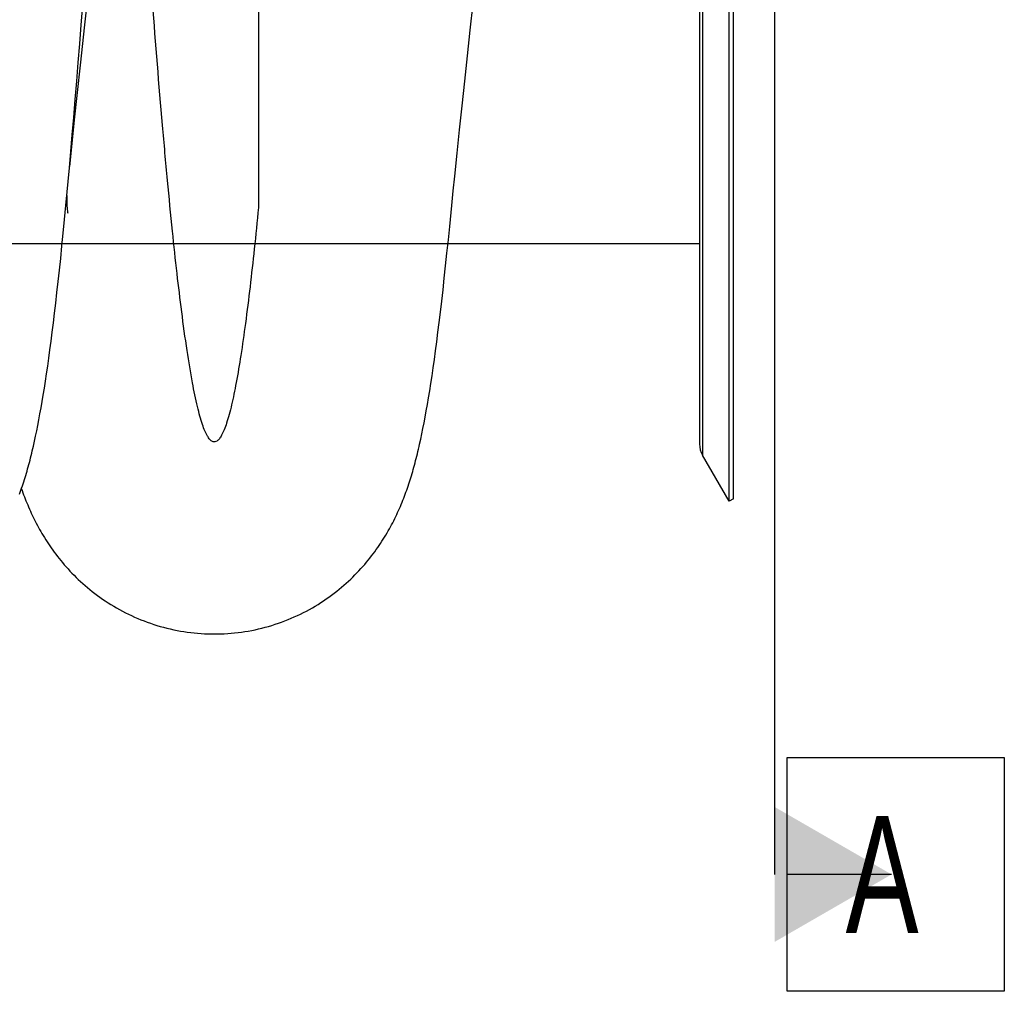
# Model space of a CAD drawing. Extents: x 0 to 420, y 0 to 297.
# Tile 13 of 18: x 203 to 232, y 162 to 191. Entities that reach past the tile are written whole.
import ezdxf

# ---------------------------------------------------------------- set-up
doc = ezdxf.new("R2010")
doc.units = 0
doc.header["$LTSCALE"] = 23.1
for name, color, linetype in [('110528_DXF_CONTINUOUS_LINE', 7, 'CONTINUOUS'), ('110528_DXF_DIMENSION', 7, 'CONTINUOUS'), ('110591_DXF_CONTINUOUS_LINE', 7, 'CONTINUOUS'), ('AG_HOSE_100_DXF_CONTINUOUS', 7, 'CONTINUOUS')]:
    doc.layers.add(name, color=color, linetype=linetype)
doc.styles.get("Standard").update_dxf_attribs({"font": 'txt', "width": 0.7})

msp = doc.modelspace()

# ---------------------------------------------------------------- linework, layer by layer
at = {"layer": '110528_DXF_CONTINUOUS_LINE', "color": 7, "linetype": 'CONTINUOUS'}
for p, q in [((224.22379, 176.97037), (224.22379, 237.12037)), ((223.33767, 235.41139), (223.33767, 178.67935)), ((224.22379, 176.97037), (223.42475, 178.35435)), ((224.35369, 177.04537), (224.22379, 176.97037))]:
    msp.add_line(p, q, dxfattribs=at)
at = {"layer": '110528_DXF_CONTINUOUS_LINE', "color": 3, "linetype": 'CONTINUOUS'}
msp.add_line((224.35369, 177.04537), (224.35369, 237.04537), dxfattribs=at)
at = {"layer": '110528_DXF_CONTINUOUS_LINE', "color": 9, "linetype": 'CONTINUOUS'}
msp.add_line((223.42475, 235.7364), (223.42475, 178.35435), dxfattribs=at)
at = {"layer": '110528_DXF_CONTINUOUS_LINE', "color": 7, "linetype": 'CONTINUOUS'}
msp.add_arc((223.98767, 178.67935), 0.65, 180, 210, dxfattribs=at)
at = {"layer": '110528_DXF_DIMENSION', "color": 2, "linetype": 'CONTINUOUS'}
for p, q in [((225.58542, 248.29479), (225.58542, 165.79595)), ((225.96042, 162.29595), (225.96042, 169.29595)), ((225.96042, 169.29595), (232.46042, 169.29595)), ((232.46042, 169.29595), (232.46042, 162.29595)), ((229.08542, 165.79595), (225.96042, 165.79595)), ((232.46042, 162.29595), (225.96042, 162.29595))]:
    msp.add_line(p, q, dxfattribs=at)
msp.add_solid([(225.58542, 163.77522), (225.58542, 167.81667), (229.08542, 165.79595)], dxfattribs=at)
at = {"layer": '110591_DXF_CONTINUOUS_LINE', "color": 7, "linetype": 'CONTINUOUS'}
msp.add_line((223.33767, 184.68037), (215.80814, 184.68037), dxfattribs=at)
at = {"layer": 'AG_HOSE_100_DXF_CONTINUOUS', "color": 9, "linetype": 'CONTINUOUS'}
for p, q in [((223.33767, 229.41037), (223.33767, 184.68037)), ((210.13767, 207.04537), (210.13767, 185.76165)), ((223.33767, 184.68037), (161.33767, 184.68037))]:
    msp.add_line(p, q, dxfattribs=at)
at = {"layer": 'AG_HOSE_100_DXF_CONTINUOUS', "color": 7, "linetype": 'CONTINUOUS'}
for p, q in [((205.03099, 192.19927), (204.91601, 191.14475)), ((204.83311, 191.23269), (204.89893, 192.09344)), ((216.47714, 191.0797), (216.56464, 191.87167)), ((204.78891, 190.66559), (204.83311, 191.23269)), ((204.91601, 191.14475), (204.80585, 190.11945)), ((216.39251, 190.30601), (216.47714, 191.0797)), ((204.74429, 190.10236), (204.78891, 190.66559)), ((204.69944, 189.54594), (204.74429, 190.10236)), ((204.80585, 190.11945), (204.70048, 189.1233)), ((216.31067, 189.55023), (216.39251, 190.30601)), ((204.65449, 188.99833), (204.69944, 189.54594)), ((216.23164, 188.8125), (216.31067, 189.55023)), ((204.60967, 188.46282), (204.65449, 188.99833)), ((204.70048, 189.1233), (204.62462, 188.39495)), ((216.15548, 188.09277), (216.23164, 188.8125)), ((204.62462, 188.39495), (204.55158, 187.68332)), ((204.56525, 187.94228), (204.60967, 188.46282)), ((216.08212, 187.39073), (216.15548, 188.09277)), ((204.52137, 187.43837), (204.56525, 187.94228)), ((204.47826, 186.95359), (204.52137, 187.43837)), ((204.55158, 187.68332), (204.48182, 186.9935)), ((216.01159, 186.70691), (216.08212, 187.39073)), ((204.37386, 185.82358), (204.47826, 186.95359)), ((215.9662, 186.26128), (216.01159, 186.70691)), ((215.92214, 185.82381), (215.9662, 186.26128)), ((204.3334, 185.4031), (204.37386, 185.82358)), ((215.85996, 185.19785), (215.92214, 185.82381)), ((204.29367, 184.99983), (204.3334, 185.4031)), ((215.81982, 184.79532), (215.85996, 185.19785)), ((204.25464, 184.61313), (204.29367, 184.99983)), ((215.77916, 184.39776), (215.81982, 184.79532)), ((204.2163, 184.24242), (204.25464, 184.61313)), ((204.1786, 183.88701), (204.2163, 184.24242)), ((215.73904, 184.01578), (215.77916, 184.39776)), ((215.69948, 183.64912), (215.73904, 184.01578)), ((204.1415, 183.54604), (204.1786, 183.88701)), ((215.66047, 183.29727), (215.69948, 183.64912)), ((204.10496, 183.21886), (204.1415, 183.54604)), ((204.06892, 182.90468), (204.10496, 183.21886)), ((215.62198, 182.95981), (215.66047, 183.29727)), ((204.03332, 182.60282), (204.06892, 182.90468)), ((215.58399, 182.63621), (215.62198, 182.95981)), ((203.99814, 182.31274), (204.03332, 182.60282)), ((215.54648, 182.32613), (215.58399, 182.63621)), ((203.96332, 182.03376), (203.99814, 182.31274)), ((215.50945, 182.02912), (215.54648, 182.32613)), ((203.92883, 181.76527), (203.96332, 182.03376)), ((215.47288, 181.74473), (215.50945, 182.02912)), ((203.89464, 181.5069), (203.92883, 181.76527)), ((215.43675, 181.47246), (215.47288, 181.74473)), ((203.82711, 181.01924), (203.86074, 181.25833)), ((203.86074, 181.25833), (203.89464, 181.5069)), ((215.40102, 181.21182), (215.43675, 181.47246)), ((203.79372, 180.78931), (203.82711, 181.01924)), ((215.33066, 180.72339), (215.36567, 180.96231)), ((215.36567, 180.96231), (215.40102, 181.21182)), ((203.76055, 180.56818), (203.79372, 180.78931)), ((215.29596, 180.49461), (215.33066, 180.72339)), ((203.72756, 180.35545), (203.76055, 180.56818)), ((215.26153, 180.27551), (215.29596, 180.49461)), ((203.662, 179.95394), (203.69472, 180.15081)), ((203.69472, 180.15081), (203.72756, 180.35545)), ((215.19352, 179.86531), (215.22739, 180.06586)), ((215.22739, 180.06586), (215.26153, 180.27551)), ((203.62939, 179.76458), (203.662, 179.95394)), ((215.15991, 179.67354), (215.19352, 179.86531)), ((203.56437, 179.40705), (203.59686, 179.58241)), ((203.59686, 179.58241), (203.62939, 179.76458)), ((215.0934, 179.31468), (215.12655, 179.49016)), ((215.12655, 179.49016), (215.15991, 179.67354)), ((203.49937, 179.07539), (203.53189, 179.23817)), ((203.53189, 179.23817), (203.56437, 179.40705)), ((215.06037, 179.14646), (215.0934, 179.31468)), ((203.43398, 178.7665), (203.46676, 178.91834)), ((203.46676, 178.91834), (203.49937, 179.07539)), ((214.9943, 178.829), (215.02737, 178.98477)), ((215.02737, 178.98477), (215.06037, 179.14646))]:
    msp.add_line(p, q, dxfattribs=at)
for points in [[(202.98095, 177.17718), (203.00397, 177.23982), (203.02646, 177.3025), (203.04846, 177.36525), (203.06998, 177.42808), (203.09103, 177.491), (203.11165, 177.55404), (203.13186, 177.61727), (203.15168, 177.68071), (203.17114, 177.74439), (203.19026, 177.80839), (203.20906, 177.87274), (203.22757, 177.93746), (203.2458, 178.00267), (203.26379, 178.06837), (203.28153, 178.13461), (203.29907, 178.20151), (203.31643, 178.2691), (203.3336, 178.3374), (203.35062, 178.40655), (203.36751, 178.47656), (203.38427, 178.54748), (203.40093, 178.61941), (203.43398, 178.7665)], [(208.81522, 172.99539), (208.904, 172.99606), (209.00781, 172.99855), (209.11155, 173.00287), (209.2152, 173.00903), (209.31871, 173.01702), (209.42205, 173.02684), (209.52517, 173.03848), (209.62805, 173.05194), (209.73063, 173.06721), (209.83289, 173.08427), (209.93479, 173.10314), (210.03628, 173.12378), (210.13733, 173.1462), (210.23792, 173.17037), (210.33798, 173.19629), (210.43749, 173.22394), (210.53642, 173.25331), (210.63469, 173.28437), (210.73228, 173.3171), (210.82916, 173.35148), (210.92527, 173.38749), (211.02058, 173.4251), (211.11507, 173.4643), (211.20865, 173.50503), (211.30133, 173.54729), (211.39306, 173.59103), (211.48375, 173.63621), (211.57338, 173.68279), (211.66194, 173.73074), (211.74931, 173.77998), (211.83549, 173.83049), (211.92047, 173.88223), (212.00414, 173.9351), (212.08651, 173.98909), (212.16757, 174.04415), (212.24722, 174.10018), (212.32544, 174.15713), (212.40225, 174.21496), (212.47755, 174.27357), (212.55133, 174.33291), (212.62362, 174.39293), (212.69433, 174.45352), (212.76347, 174.51464), (212.83107, 174.57625), (212.89707, 174.63825), (212.96148, 174.70057), (213.02433, 174.7632), (213.08561, 174.82606), (213.14533, 174.8891), (213.20353, 174.95229), (213.26021, 175.01558), (213.31542, 175.07895), (213.36916, 175.14235), (213.42147, 175.20574), (213.47236, 175.2691), (213.52186, 175.3324), (213.57001, 175.3956), (213.61683, 175.45867), (213.66234, 175.52159), (213.70661, 175.58439), (213.74966, 175.64705), (213.79153, 175.70954), (213.83227, 175.7719), (213.87191, 175.83411), (213.91049, 175.89617), (213.94804, 175.95811), (213.9846, 176.0199), (214.02018, 176.08156), (214.05485, 176.1431), (214.08861, 176.20452), (214.1215, 176.26582), (214.15356, 176.32705), (214.18481, 176.38819), (214.21528, 176.44925), (214.24501, 176.51028), (214.27403, 176.5713), (214.30235, 176.6323), (214.33001, 176.69331), (214.35704, 176.75436), (214.38344, 176.81543), (214.40922, 176.8765), (214.43439, 176.93756), (214.45898, 176.99863), (214.48299, 177.05969), (214.50645, 177.12074), (214.52937, 177.18179), (214.55176, 177.24285), (214.57365, 177.30391), (214.59505, 177.36499), (214.616, 177.42616), (214.6365, 177.48739), (214.65659, 177.54873), (214.67632, 177.61034), (214.69571, 177.67223), (214.71477, 177.73443), (214.73356, 177.79709), (214.75209, 177.86025), (214.77038, 177.92393), (214.78846, 177.98827), (214.80636, 178.05333), (214.82407, 178.11912), (214.84163, 178.18573), (214.85904, 178.2532), (214.87632, 178.32156), (214.89347, 178.39088), (214.91051, 178.46119), (214.92745, 178.53254), (214.94429, 178.60495), (214.96103, 178.67844), (214.9943, 178.829)], [(203.04189, 177.34652), (203.06256, 177.2879), (203.08464, 177.22666), (203.10724, 177.16542), (203.13038, 177.10417), (203.15406, 177.04292), (203.17831, 176.98167), (203.20315, 176.92039), (203.22858, 176.85914), (203.25462, 176.79788), (203.28128, 176.73662), (203.30857, 176.67541), (203.33649, 176.61427), (203.36507, 176.55316), (203.39433, 176.49208), (203.42428, 176.43105), (203.45495, 176.37003), (203.48638, 176.30899), (203.51859, 176.24792), (203.5516, 176.18682), (203.58547, 176.12563), (203.62022, 176.06436), (203.65587, 176.00302), (203.69247, 175.94155), (203.73006, 175.87996), (203.76865, 175.81827), (203.8083, 175.75643), (203.84903, 175.69446), (203.89087, 175.63238), (203.9339, 175.57014), (203.97813, 175.50774), (204.02359, 175.44523), (204.07036, 175.38257), (204.11846, 175.31975), (204.16792, 175.25684), (204.21877, 175.19385), (204.27104, 175.13081), (204.32475, 175.06776), (204.37992, 175.00473), (204.43657, 174.94176), (204.49474, 174.8789), (204.55442, 174.81618), (204.61566, 174.75363), (204.67847, 174.69131), (204.74284, 174.62929), (204.80879, 174.5676), (204.87633, 174.5063), (204.94542, 174.44548), (205.01606, 174.38519), (205.08827, 174.32547), (205.16197, 174.26644), (205.23717, 174.20813), (205.31388, 174.15058), (205.392, 174.09393), (205.47153, 174.0382), (205.55246, 173.98343), (205.63469, 173.92973), (205.71822, 173.87713), (205.80303, 173.82568), (205.88905, 173.77545), (205.97625, 173.72647), (206.06463, 173.67878), (206.15408, 173.63246), (206.2446, 173.58752), (206.33615, 173.54401), (206.42865, 173.50198), (206.52205, 173.46146), (206.61635, 173.42248), (206.71147, 173.38507), (206.80738, 173.34926), (206.90406, 173.31506), (207.00144, 173.28251), (207.09951, 173.25163), (207.19823, 173.22242), (207.29755, 173.19493), (207.39742, 173.16915), (207.49782, 173.14511), (207.5987, 173.12282), (207.7, 173.10229), (207.80172, 173.08354), (207.90378, 173.06658), (208.00616, 173.05141), (208.10883, 173.03805), (208.21172, 173.0265), (208.3148, 173.01676), (208.41804, 173.00884), (208.52138, 173.00275), (208.62477, 172.99848), (208.7282, 172.99603), (208.81522, 172.99539)]]:
    msp.add_lwpolyline(points, dxfattribs=at)
at = {"layer": 'AG_HOSE_100_DXF_CONTINUOUS', "color": 9, "linetype": 'CONTINUOUS'}
for centre, radius, start, end in [((207.67522, 186.00719), 3.27545, 178.002966, 184.705747), ((207.72657, 186.01113), 3.32695, 184.70085, 187.227207)]:
    msp.add_arc(centre, radius, start, end, dxfattribs=at)
msp.add_open_spline([(210.13767, 185.76165), (210.09699, 185.34879), (210.01624, 184.55885), (209.88705, 183.40352), (209.75482, 182.34141), (209.61885, 181.38481), (209.50115, 180.67739), (209.40527, 180.18517), (209.33534, 179.86436), (209.26379, 179.57669), (209.19016, 179.32484), (209.11684, 179.11815), (209.04511, 178.95943), (208.98284, 178.85827), (208.93352, 178.80235), (208.89033, 178.76558), (208.8414, 178.74377), (208.79249, 178.74581), (208.75588, 178.75827), (208.71884, 178.78237), (208.66494, 178.8345), (208.6, 178.93207), (208.52708, 179.08519), (208.4538, 179.28362), (208.38023, 179.5272), (208.27475, 179.94022), (208.14152, 180.59541), (207.98636, 181.5438), (207.83699, 182.63578), (207.69414, 183.82896), (207.55313, 185.13932), (207.40833, 186.61973), (207.20358, 188.89681), (206.94263, 192.14026), (206.64148, 196.29151), (206.33141, 200.86231), (206.02093, 205.61698), (205.69412, 210.66525), (205.42476, 214.73543), (205.21345, 217.79257), (205.07263, 219.76832), (204.92813, 221.71836), (204.77967, 223.62631), (204.63128, 225.42511), (204.47939, 227.14386), (204.32378, 228.76301), (204.16722, 230.23114), (204.03547, 231.32627), (203.93286, 232.0911), (203.85676, 232.61629), (203.77874, 233.10935), (203.69846, 233.56692), (203.61831, 233.97335), (203.53833, 234.32785), (203.45858, 234.62984), (203.37913, 234.87883), (203.3096, 235.05189), (203.2524, 235.16224), (203.21142, 235.2275), (203.1693, 235.28006), (203.1253, 235.31891), (203.08009, 235.34202), (203.03345, 235.34786), (202.98721, 235.33552), (202.94254, 235.3066), (202.89878, 235.26216), (202.858, 235.20591), (202.81924, 235.13975), (202.76673, 235.03382), (202.7026, 234.87161), (202.62908, 234.64167), (202.55282, 234.35707), (202.47449, 234.01545), (202.39436, 233.61478), (202.31409, 233.16288), (202.23372, 232.66054), (202.1533, 232.10872), (202.0419, 231.27766), (201.89905, 230.07883), (201.72964, 228.46307), (201.56125, 226.67253), (201.39685, 224.76606), (201.23131, 222.70723), (201.06139, 220.4607), (200.88728, 218.03885), (200.71312, 215.51736), (200.46877, 211.87311), (200.19535, 207.66296), (199.88166, 202.83123), (199.59522, 198.51722), (199.34201, 194.89058), (199.1321, 192.07139), (198.97515, 190.07528), (198.82227, 188.25058), (198.67043, 186.56358), (198.5149, 184.97978), (198.35502, 183.5187), (198.21737, 182.41341), (198.10574, 181.62307), (198.02345, 181.09045), (197.93914, 180.5986), (197.85239, 180.15149), (197.76587, 179.76516), (197.68289, 179.45232), (197.60396, 179.20778), (197.53078, 179.02561), (197.46632, 178.90362), (197.41308, 178.83085), (197.37501, 178.79073), (197.33544, 178.76176), (197.29349, 178.74558), (197.25073, 178.74434), (197.20859, 178.75818), (197.16757, 178.78592), (197.12717, 178.82693), (197.087, 178.8812), (197.02949, 178.97828), (196.95987, 179.13529), (196.88057, 179.3652), (196.80094, 179.64819), (196.71829, 179.99529), (196.63342, 180.40916), (196.51085, 181.09098), (196.36685, 182.05159), (196.20408, 183.33196), (196.03903, 184.81598), (195.86949, 186.52813), (195.69589, 188.46363), (195.52211, 190.56753), (195.34289, 192.88893), (195.15894, 195.41286), (194.98451, 197.9189), (194.82302, 200.31051), (194.61529, 203.44867), (194.35259, 207.49956), (194.08121, 211.67284), (193.85632, 215.0417), (193.68637, 217.51765), (193.5208, 219.84289), (193.35592, 222.05807), (193.18686, 224.20466), (193.01314, 226.25737), (192.83964, 228.13597), (192.66258, 229.86145), (192.50688, 231.19272), (192.37551, 232.17149), (192.28526, 232.7805), (192.19955, 233.30084), (192.11931, 233.73779), (192.03922, 234.12325), (191.95763, 234.46365), (191.87435, 234.75533), (191.79911, 234.96658), (191.73719, 235.10301), (191.69385, 235.18292), (191.65024, 235.24731), (191.59715, 235.30704), (191.53472, 235.34663), (191.4698, 235.34549), (191.42416, 235.32686), (191.37992, 235.29224), (191.33631, 235.24217), (191.29289, 235.17655), (191.24799, 235.09246), (191.20194, 234.98867), (191.13513, 234.81193), (191.05372, 234.54394), (190.96036, 234.16672), (190.86961, 233.73166), (190.78084, 233.24337), (190.69389, 232.70648), (190.60682, 232.11145), (190.48, 231.16242), (190.32057, 229.79682), (190.13325, 227.95881), (189.94559, 225.89844), (189.7517, 223.56719), (189.55269, 220.98126), (189.37271, 218.49213), (189.21422, 216.2123), (189.07302, 214.12855), (188.92806, 211.9455), (188.7293, 208.90937), (188.47524, 204.98444), (188.21987, 201.08374), (188.01129, 197.99825), (187.85878, 195.80289), (187.70229, 193.63039), (187.54154, 191.50106), (187.38087, 189.4918), (187.21645, 187.57256), (187.04801, 185.76759), (186.88202, 184.16895), (186.72422, 182.82518), (186.59536, 181.86332), (186.48836, 181.16283), (186.40804, 180.6866), (186.32784, 180.26121), (186.2478, 179.88748), (186.16794, 179.56611), (186.08839, 179.29749), (186.00922, 179.08198), (185.93871, 178.93544), (185.87896, 178.84598), (185.83532, 178.79662), (185.79104, 178.76272), (185.7453, 178.74488), (185.69853, 178.74488), (185.65278, 178.76271), (185.6085, 178.79662), (185.5663, 178.84441), (185.52531, 178.90496), (185.46797, 179.00896), (185.3984, 179.17432), (185.31901, 179.41416), (185.23653, 179.71731), (185.15179, 180.08652), (185.06509, 180.52416), (184.97821, 181.0218), (184.8912, 181.5784), (184.80413, 182.19276), (184.68333, 183.12266), (184.52857, 184.46866), (184.34522, 186.28619), (184.17259, 188.19564), (184.01233, 190.11482), (183.85942, 192.05971), (183.70245, 194.16485), (183.54159, 196.42048), (183.3807, 198.75818), (183.15512, 202.12473), (182.87938, 206.36328), (182.59957, 210.67888), (182.375, 214.06993), (182.20081, 216.63733), (182.02666, 219.11778), (181.84819, 221.54898), (181.66522, 223.90011), (181.48534, 226.04341), (181.31446, 227.90871), (181.15061, 229.53488), (181.00696, 230.80356), (180.88626, 231.75008), (180.79916, 232.37741), (180.71214, 232.9473), (180.62523, 233.45849), (180.53848, 233.90988), (180.45013, 234.30883), (180.35997, 234.65088), (180.27848, 234.89896), (180.21139, 235.05944), (180.16442, 235.1534), (180.11747, 235.22901), (180.07123, 235.28535), (180.02553, 235.32333), (179.98007, 235.34408), (179.93333, 235.34725), (179.88731, 235.33236), (179.84284, 235.30113), (179.79914, 235.25444), (179.7557, 235.19222), (179.7108, 235.11165), (179.66475, 235.0115), (179.59786, 234.83978), (179.51643, 234.57794), (179.42311, 234.20802), (179.32947, 233.76607), (179.23556, 233.25315), (179.10305, 232.43234), (178.93453, 231.19077), (178.7368, 229.45769), (178.55584, 227.62953), (178.39151, 225.80066), (178.23863, 223.97317), (178.08168, 221.9745), (177.92089, 219.81289), (177.76004, 217.55266), (177.59448, 215.14351), (177.42455, 212.60158), (177.20045, 209.18545), (176.97812, 205.74873), (176.75429, 202.32276), (176.58005, 199.69828), (176.40585, 197.14041), (176.22723, 194.60864), (176.04405, 192.13369), (175.86417, 189.85207), (175.69329, 187.83945), (175.52912, 186.05531), (175.36106, 184.40191), (175.21213, 183.1081), (175.0913, 182.17968), (175.00421, 181.5665), (174.91723, 181.01105), (174.82839, 180.50331), (174.73753, 180.04795), (174.64405, 179.64962), (174.5627, 179.3638), (174.4961, 179.17253), (174.45004, 179.05822), (174.40514, 178.96386), (174.36174, 178.88833), (174.31827, 178.82843), (174.27451, 178.78401), (174.22985, 178.75509), (174.18361, 178.74277), (174.13695, 178.74865), (174.09016, 178.77269), (174.04343, 178.81511), (173.99637, 178.87639), (173.94942, 178.95591), (173.90244, 179.05377), (173.8554, 179.17005), (173.78878, 179.3607), (173.7074, 179.64584), (173.61397, 180.04348), (173.52022, 180.51279), (173.42621, 181.05253), (173.32899, 181.68114), (173.22919, 182.4009), (173.08697, 183.53267), (172.92946, 184.96874), (172.75714, 186.73566), (172.59172, 188.59202), (172.42187, 190.65438), (172.2479, 192.91322), (172.07383, 195.30015), (171.82775, 198.82365), (171.52825, 203.34306), (171.16579, 208.94601), (170.86249, 213.58011), (170.60795, 217.3072), (170.41469, 220.02629), (170.21658, 222.66544), (170.02188, 225.07675), (169.83689, 227.1776), (169.65954, 229.00808), (169.50398, 230.43417), (169.37312, 231.49531), (169.27882, 232.19541), (169.18461, 232.82858), (169.09054, 233.39317), (168.9967, 233.8878), (168.90117, 234.31993), (168.81639, 234.63832), (168.74416, 234.85945), (168.69324, 234.99392), (168.64241, 235.10681), (168.59163, 235.19819), (168.54076, 235.26822), (168.4902, 235.3163), (168.43922, 235.34297), (168.38805, 235.34799), (168.33778, 235.33134), (168.28963, 235.29556), (168.24239, 235.24179), (168.19542, 235.16989), (168.14845, 235.07965), (168.09984, 234.96725), (168.04996, 234.83143), (167.97783, 234.60461), (167.88974, 234.26667), (167.78849, 233.79683), (167.68691, 233.24362), (167.58511, 232.60868), (167.48313, 231.89394), (167.38099, 231.10169), (167.23232, 229.83991), (167.04561, 228.03052), (166.90777, 226.50919), (166.83767, 225.69727)], degree=3, knots=[0, 0, 0, 0, 0.00298353, 0.00571047, 0.00836034, 0.01068045, 0.01265873, 0.01351693, 0.0142866, 0.0150198, 0.01564836, 0.01617299, 0.01659563, 0.01689932, 0.01702282, 0.01712984, 0.01730722, 0.0173898, 0.01747663, 0.0175822, 0.01770491, 0.01801359, 0.01841782, 0.01892344, 0.01953299, 0.02024716, 0.0219883, 0.02433898, 0.02715745, 0.02991381, 0.03298095, 0.03663525, 0.04061104, 0.04942279, 0.06003583, 0.07054348, 0.0823697, 0.09430242, 0.10692471, 0.1117049, 0.11634064, 0.12116959, 0.12576725, 0.1301033, 0.13414977, 0.1381759, 0.14180111, 0.14476758, 0.14610811, 0.14735066, 0.14858391, 0.14969802, 0.15069144, 0.15156277, 0.15231114, 0.15293688, 0.15344163, 0.15364991, 0.15382995, 0.15399506, 0.15413269, 0.15424919, 0.15435481, 0.15446294, 0.15458614, 0.15473315, 0.1549092, 0.15508445, 0.15528409, 0.15575893, 0.156337, 0.15701957, 0.15787725, 0.15885709, 0.1599578, 0.16117786, 0.16251547, 0.16396816, 0.16720783, 0.17119757, 0.17565152, 0.18014133, 0.18495896, 0.19050555, 0.19634358, 0.2024209, 0.20868238, 0.22261043, 0.23276245, 0.24350346, 0.25370342, 0.25890726, 0.26383405, 0.26810294, 0.27207573, 0.27601529, 0.2795476, 0.28264573, 0.28402503, 0.28528772, 0.2865214, 0.2876136, 0.28856283, 0.28936803, 0.28994041, 0.29040959, 0.29077893, 0.29092851, 0.29105683, 0.29117527, 0.29127838, 0.29137527, 0.29147668, 0.29159212, 0.29172815, 0.29188883, 0.29207659, 0.29253861, 0.29312062, 0.2938248, 0.29465184, 0.29568614, 0.29686268, 0.29963351, 0.30267041, 0.30614436, 0.31037146, 0.3150435, 0.32011947, 0.32555334, 0.33178771, 0.33831876, 0.34361941, 0.34902637, 0.36093662, 0.37281301, 0.37910241, 0.38521804, 0.39066097, 0.39586698, 0.40119283, 0.40614615, 0.41068193, 0.41476034, 0.41862006, 0.42032054, 0.42186221, 0.4230475, 0.42411286, 0.42505691, 0.42587848, 0.42662967, 0.42723762, 0.42748899, 0.42770631, 0.42789107, 0.42804577, 0.42828357, 0.4283885, 0.42850085, 0.42863194, 0.42878907, 0.42897649, 0.42919669, 0.42947394, 0.42979244, 0.430555, 0.43148636, 0.43258643, 0.43375058, 0.43505522, 0.43649771, 0.43807525, 0.44194081, 0.44638461, 0.45136172, 0.45681925, 0.46320789, 0.47001363, 0.47476676, 0.47964317, 0.48503346, 0.49050102, 0.50152461, 0.51331912, 0.51861338, 0.52376491, 0.52914537, 0.53427756, 0.53912177, 0.54364126, 0.54813053, 0.55215862, 0.55519957, 0.55786053, 0.55913722, 0.56029548, 0.56133362, 0.56225009, 0.56304376, 0.56371463, 0.56426372, 0.56469394, 0.56487994, 0.56503576, 0.56516579, 0.56527752, 0.56538244, 0.56549416, 0.56562421, 0.56578008, 0.56595074, 0.56614914, 0.56663332, 0.56723801, 0.56796521, 0.56889181, 0.56996176, 0.57117333, 0.57252456, 0.57401307, 0.57563557, 0.57926815, 0.58375623, 0.58877263, 0.59305598, 0.59760625, 0.60280262, 0.60823735, 0.61386906, 0.61965424, 0.6325025, 0.6444155, 0.6507556, 0.65694302, 0.66292167, 0.66863792, 0.67447429, 0.67988114, 0.68410578, 0.68794489, 0.69163493, 0.69328752, 0.69480689, 0.69618964, 0.69743329, 0.6985357, 0.69949499, 0.70037131, 0.70107893, 0.70137049, 0.70162155, 0.70183361, 0.70200932, 0.70214347, 0.70225767, 0.7023628, 0.70247243, 0.70259867, 0.70274966, 0.70293021, 0.70314312, 0.70341218, 0.70372231, 0.70446788, 0.70538218, 0.70646531, 0.70771615, 0.70913189, 0.71244438, 0.71672572, 0.72167582, 0.72565568, 0.72993114, 0.73486426, 0.74007356, 0.74551953, 0.75116006, 0.75744009, 0.76384089, 0.77578037, 0.78220736, 0.7885317, 0.7946961, 0.80064518, 0.80678447, 0.81254362, 0.81710459, 0.8213104, 0.82542851, 0.82905631, 0.83067594, 0.83216154, 0.83351018, 0.83471907, 0.83586823, 0.83684904, 0.83766096, 0.83800386, 0.83830511, 0.83854684, 0.8387548, 0.83893076, 0.83907774, 0.83920093, 0.83930905, 0.83941469, 0.83953128, 0.83968173, 0.83986492, 0.84008512, 0.84034467, 0.84064495, 0.84098675, 0.84179659, 0.84277595, 0.84392374, 0.84523782, 0.84671569, 0.848498, 0.85046338, 0.85491884, 0.85888698, 0.8632306, 0.86832177, 0.87376881, 0.87952337, 0.8855332, 0.8991702, 0.91209643, 0.92591169, 0.93256814, 0.93896269, 0.94551563, 0.9516012, 0.95636024, 0.96068242, 0.96482678, 0.96667651, 0.96837141, 0.96990698, 0.97127994, 0.97248749, 0.97352716, 0.9744622, 0.97485545, 0.97519971, 0.97549578, 0.97574511, 0.97595027, 0.97611617, 0.97624266, 0.97635679, 0.97647567, 0.97661463, 0.97678354, 0.97698795, 0.97723094, 0.97751431, 0.97786807, 0.97827108, 0.9792256, 0.98037808, 0.98172706, 0.98327001, 0.98500239, 0.98691903, 0.98901461, 0.99413922, 1, 1, 1, 1], dxfattribs=at)

# ---------------------------------------------------------------- texts
at = {"layer": '110528_DXF_DIMENSION', "color": 2, "linetype": 'CONTINUOUS', "insert": (227.71042, 167.54595), "char_height": 3.5, "width": 4.5, "attachment_point": 1}
msp.add_mtext('A', dxfattribs=at)

doc.saveas('drawing.dxf')
